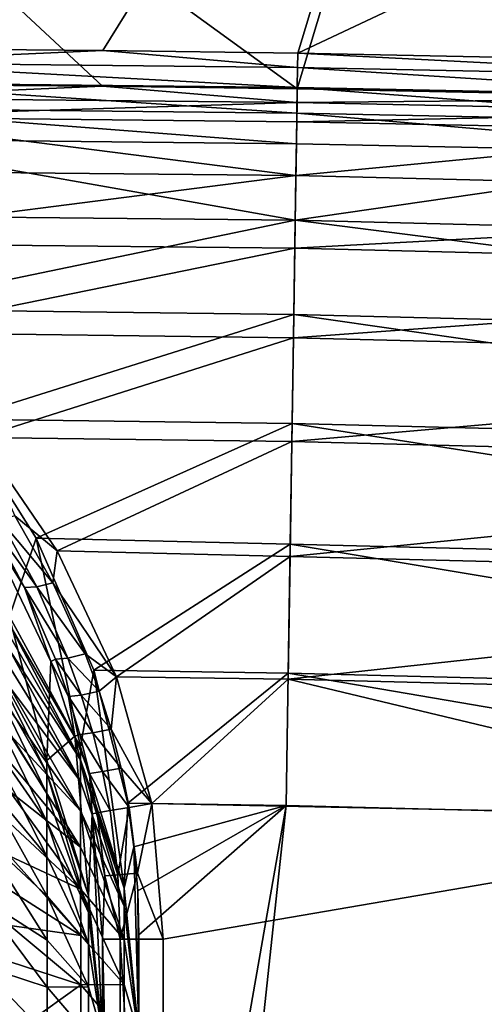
# Model space of a CAD drawing. Header units: metres. Extents: x 0 to 1050, y 0 to 700.
# Tile 40 of 50: x 563 to 601, y 511 to 592. Entities that reach past the tile are written whole.
import ezdxf

# ---------------------------------------------------------------- set-up
doc = ezdxf.new("R2010")
doc.units = ezdxf.units.M

msp = doc.modelspace()

# ---------------------------------------------------------------- linework, layer by layer
at = {"layer": 'None'}
for points in [[(514.411804, 641.046204, -11.263518), (601.479187, 640.329224, -11.263518), (509.75943, 589.953064, -300.939819)], [(601.479187, 640.329224, -11.263518), (547.930542, 589.915894, -300.93985), (509.75943, 589.953064, -300.939819)], [(570.032959, 589.725769, -300.93985), (547.930542, 589.915894, -300.93985), (601.479187, 640.329224, -11.263518)], [(586.102112, 589.509827, -300.93985), (570.032959, 589.725769, -300.93985), (601.479187, 640.329224, -11.263518)], [(601.479187, 640.329224, -11.263518), (688.490479, 637.718567, -11.263518), (586.102112, 589.509827, -300.93985)], [(601.48645, 637.81134, -8.263518), (514.371277, 638.528809, -8.263518), (586.056335, 586.555786, -300.418884)], [(586.056335, 586.555786, -300.418884), (514.371277, 638.528809, -8.263518), (569.999268, 586.771545, -300.418884)], [(514.371277, 638.528809, -8.263518), (547.913391, 586.961548, -300.418884), (569.999268, 586.771545, -300.418884)], [(624.193665, 585.781433, -300.418884), (601.48645, 637.81134, -8.263518), (586.056335, 586.555786, -300.418884)], [(688.490479, 637.718567, -11.263518), (624.268066, 588.734863, -300.93985), (586.102112, 589.509827, -300.93985)], [(547.923462, 588.729004, -306.285034), (547.930542, 589.915894, -300.93985), (570.032959, 589.725769, -300.93985)], [(547.923462, 588.729004, -306.285034), (570.032959, 589.725769, -300.93985), (586.08374, 588.323059, -306.285034)], [(570.032959, 589.725769, -300.93985), (586.102112, 589.509827, -300.93985), (586.08374, 588.323059, -306.285034)], [(586.08374, 588.323059, -306.285034), (586.102112, 589.509827, -300.93985), (624.23822, 587.54834, -306.285034)], [(586.102112, 589.509827, -300.93985), (624.268066, 588.734863, -300.93985), (624.23822, 587.54834, -306.285034)], [(547.913879, 587.075623, -311.526459), (547.923462, 588.729004, -306.285034), (586.058167, 586.669861, -311.526459)], [(547.923462, 588.729004, -306.285034), (586.08374, 588.323059, -306.285034), (586.058167, 586.669861, -311.526459)], [(586.058167, 586.669861, -311.526459), (586.08374, 588.323059, -306.285034), (624.196655, 585.895447, -311.526459)], [(586.08374, 588.323059, -306.285034), (624.23822, 587.54834, -306.285034), (624.196655, 585.895447, -311.526459)], [(547.901611, 584.972046, -316.61319), (547.913879, 587.075623, -311.526459), (586.025635, 584.566467, -316.61319)], [(547.913879, 587.075623, -311.526459), (586.058167, 586.669861, -311.526459), (586.025635, 584.566467, -316.61319)], [(569.999268, 586.771545, -300.418884), (547.913391, 586.961548, -300.418884), (547.906616, 585.831177, -305.509399)], [(569.999268, 586.771545, -300.418884), (547.906616, 585.831177, -305.509399), (586.03894, 585.425537, -305.509399)], [(586.056335, 586.555786, -300.418884), (569.999268, 586.771545, -300.418884), (586.03894, 585.425537, -305.509399)], [(586.025635, 584.566467, -316.61319), (586.058167, 586.669861, -311.526459), (624.143799, 583.792542, -316.61319)], [(586.056335, 586.555786, -300.418884), (586.03894, 585.425537, -305.509399), (624.193665, 585.781433, -300.418884)], [(586.058167, 586.669861, -311.526459), (624.196655, 585.895447, -311.526459), (624.143799, 583.792542, -316.61319)], [(586.03894, 585.425537, -305.509399), (547.906616, 585.831177, -305.509399), (547.897461, 584.256592, -310.501099)], [(586.014587, 583.851135, -310.501099), (586.03894, 585.425537, -305.509399), (547.897461, 584.256592, -310.501099)], [(586.03894, 585.425537, -305.509399), (586.014587, 583.851135, -310.501099), (624.165405, 584.651367, -305.509399)], [(586.03894, 585.425537, -305.509399), (624.165405, 584.651367, -305.509399), (624.193665, 585.781433, -300.418884)], [(585.986389, 582.028442, -321.49826), (547.886902, 582.433716, -321.49826), (547.901611, 584.972046, -316.61319)], [(586.025635, 584.566467, -316.61319), (585.986389, 582.028442, -321.49826), (547.901611, 584.972046, -316.61319)], [(624.080017, 581.255005, -321.49826), (585.986389, 582.028442, -321.49826), (586.025635, 584.566467, -316.61319)], [(586.014587, 583.851135, -310.501099), (624.125793, 583.077332, -310.501099), (624.165405, 584.651367, -305.509399)], [(624.143799, 583.792542, -316.61319), (624.080017, 581.255005, -321.49826), (586.025635, 584.566467, -316.61319)], [(547.897461, 584.256592, -310.501099), (532.069214, 579.94043, -319.920837), (585.946167, 579.430969, -319.997803)], [(585.946167, 579.430969, -319.997803), (586.014587, 583.851135, -310.501099), (547.897461, 584.256592, -310.501099)], [(624.125793, 583.077332, -310.501099), (586.014587, 583.851135, -310.501099), (585.946167, 579.430969, -319.997803)], [(662.073853, 577.517151, -319.997803), (624.125793, 583.077332, -310.501099), (585.946167, 579.430969, -319.997803)], [(541.511536, 576.164368, -330.497284), (547.886902, 582.433716, -321.49826), (585.888855, 575.726074, -330.497833)], [(585.888855, 575.726074, -330.497833), (547.886902, 582.433716, -321.49826), (585.986389, 582.028442, -321.49826)], [(624.080017, 581.255005, -321.49826), (585.888855, 575.726074, -330.497833), (585.986389, 582.028442, -321.49826)], [(661.944946, 573.814087, -330.497833), (585.888855, 575.726074, -330.497833), (624.080017, 581.255005, -321.49826)], [(532.069214, 579.94043, -319.920837), (542.501587, 573.862549, -328.568268), (585.946167, 579.430969, -319.997803)], [(585.946167, 579.430969, -319.997803), (542.501587, 573.862549, -328.568268), (585.853333, 573.429016, -328.568634)], [(662.073853, 577.517151, -319.997803), (585.946167, 579.430969, -319.997803), (585.853333, 573.429016, -328.568634)], [(661.865051, 571.518127, -328.568634), (662.073853, 577.517151, -319.997803), (585.853333, 573.429016, -328.568634)], [(550.504028, 568.407166, -338.214813), (541.511536, 576.164368, -330.497284), (585.888855, 575.726074, -330.497833)], [(585.888855, 575.726074, -330.497833), (585.768799, 567.965149, -338.260803), (550.504028, 568.407166, -338.214813)], [(661.674927, 566.056946, -338.260803), (585.768799, 567.965149, -338.260803), (585.888855, 575.726074, -330.497833)], [(661.944946, 573.814087, -330.497833), (661.674927, 566.056946, -338.260803), (585.888855, 575.726074, -330.497833)], [(542.501587, 573.862549, -328.568268), (551.776794, 566.467712, -335.918854), (585.853333, 573.429016, -328.568634)], [(585.853333, 573.429016, -328.568634), (551.776794, 566.467712, -335.918854), (585.738953, 566.037964, -335.961853)], [(661.865051, 571.518127, -328.568634), (585.853333, 573.429016, -328.568634), (585.738953, 566.037964, -335.961853)], [(661.607849, 564.130737, -335.961853), (661.865051, 571.518127, -328.568634), (585.738953, 566.037964, -335.961853)], [(585.768799, 567.965149, -338.260803), (558.334351, 559.324097, -344.544434), (550.504028, 568.407166, -338.214813)], [(585.768799, 567.965149, -338.260803), (585.6297, 558.973328, -344.556732), (558.334351, 559.324097, -344.544434)], [(661.362061, 557.069519, -344.556732), (585.6297, 558.973328, -344.556732), (585.768799, 567.965149, -338.260803)], [(661.674927, 566.056946, -338.260803), (661.362061, 557.069519, -344.556732), (585.768799, 567.965149, -338.260803)], [(551.776794, 566.467712, -335.918854), (559.853455, 557.810974, -341.946442), (585.738953, 566.037964, -335.961853)], [(585.738953, 566.037964, -335.961853), (559.853455, 557.810974, -341.946442), (585.606506, 557.474792, -341.957977)], [(661.607849, 564.130737, -335.961853), (585.738953, 566.037964, -335.961853), (585.606506, 557.474792, -341.957977)], [(661.309875, 555.571655, -341.957977), (661.607849, 564.130737, -335.961853), (585.606506, 557.474792, -341.957977)], [(585.6297, 558.973328, -344.556732), (564.535217, 549.515442, -349.116974), (558.334351, 559.324097, -344.544434)], [(562.332397, 543.057556, -406.090912), (558.334351, 559.324097, -344.544434), (564.535217, 549.515442, -349.116974)], [(585.6297, 558.973328, -344.556732), (585.475647, 549.017212, -349.201324), (564.535217, 549.515442, -349.116974)], [(661.015625, 547.118164, -349.201324), (585.475647, 549.017212, -349.201324), (585.6297, 558.973328, -344.556732)], [(661.362061, 557.069519, -344.556732), (661.015625, 547.118164, -349.201324), (585.6297, 558.973328, -344.556732)], [(559.853455, 557.810974, -341.946442), (566.254333, 548.462463, -346.30127), (585.606506, 557.474792, -341.957977)], [(566.254333, 548.462463, -346.30127), (559.853455, 557.810974, -341.946442), (562.768555, 551.353149, -345.43634)], [(585.606506, 557.474792, -341.957977), (566.254333, 548.462463, -346.30127), (585.459839, 547.993103, -346.381561)], [(661.309875, 555.571655, -341.957977), (585.606506, 557.474792, -341.957977), (585.459839, 547.993103, -346.381561)], [(660.97998, 546.094604, -346.381561), (661.309875, 555.571655, -341.957977), (585.459839, 547.993103, -346.381561)], [(561.553284, 551.023865, -346.360291), (565.895874, 545.842834, -347.495422), (562.768555, 551.353149, -345.43634)], [(565.895874, 545.842834, -347.495422), (566.254333, 548.462463, -346.30127), (562.768555, 551.353149, -345.43634)], [(565.410828, 531.178833, -403.996368), (560.277954, 550.712036, -349.247467), (559.836975, 541.417664, -405.801758)], [(560.277954, 550.712036, -349.247467), (563.565918, 545.445374, -349.795959), (560.590149, 550.980286, -347.588867)], [(565.724182, 539.34314, -353.262299), (560.277954, 550.712036, -349.247467), (565.410828, 531.178833, -403.996368)], [(560.277954, 550.712036, -349.247467), (565.724182, 539.34314, -353.262299), (563.565918, 545.445374, -349.795959)], [(564.572327, 545.506042, -348.461212), (561.553284, 551.023865, -346.360291), (560.590149, 550.980286, -347.588867)], [(560.590149, 550.980286, -347.588867), (563.565918, 545.445374, -349.795959), (564.572327, 545.506042, -348.461212)], [(565.895874, 545.842834, -347.495422), (561.553284, 551.023865, -346.360291), (564.572327, 545.506042, -348.461212)], [(568.181396, 532.312012, -404.196167), (562.332397, 543.057556, -406.090912), (564.535217, 549.515442, -349.116974)], [(585.475647, 549.017212, -349.201324), (569.281189, 538.624023, -352.043488), (564.535217, 549.515442, -349.116974)], [(568.181396, 532.312012, -404.196167), (564.535217, 549.515442, -349.116974), (569.281189, 538.624023, -352.043488)], [(585.475647, 549.017212, -349.201324), (585.311279, 538.39209, -352.041168), (569.281189, 538.624023, -352.043488)], [(660.645935, 536.49823, -352.041168), (585.311279, 538.39209, -352.041168), (585.475647, 549.017212, -349.201324)], [(661.015625, 547.118164, -349.201324), (660.645935, 536.49823, -352.041168), (585.475647, 549.017212, -349.201324)], [(571.157227, 538.084045, -349.088684), (566.254333, 548.462463, -346.30127), (565.895874, 545.842834, -347.495422)], [(566.254333, 548.462463, -346.30127), (571.157227, 538.084045, -349.088684), (585.459839, 547.993103, -346.381561)], [(585.459839, 547.993103, -346.381561), (571.157227, 538.084045, -349.088684), (585.303284, 537.87439, -349.086456)], [(660.97998, 546.094604, -346.381561), (585.459839, 547.993103, -346.381561), (585.303284, 537.87439, -349.086456)], [(568.573608, 539.963074, -349.056427), (565.895874, 545.842834, -347.495422), (564.572327, 545.506042, -348.461212)], [(568.573608, 539.963074, -349.056427), (571.157227, 538.084045, -349.088684), (565.895874, 545.842834, -347.495422)], [(660.627869, 535.980774, -349.086456), (660.97998, 546.094604, -346.381561), (585.303284, 537.87439, -349.086456)], [(563.565918, 545.445374, -349.795959), (567.148499, 539.632324, -350.056), (564.572327, 545.506042, -348.461212)], [(565.724182, 539.34314, -353.262299), (566.108887, 539.543884, -351.488037), (563.565918, 545.445374, -349.795959)], [(563.565918, 545.445374, -349.795959), (566.108887, 539.543884, -351.488037), (567.148499, 539.632324, -350.056)], [(564.572327, 545.506042, -348.461212), (567.148499, 539.632324, -350.056), (568.573608, 539.963074, -349.056427)], [(562.332397, 543.057556, -406.090912), (568.181396, 532.312012, -404.196167), (562.328247, 542.400452, -409.070099)], [(568.181396, 532.312012, -404.196167), (568.182434, 531.223816, -408.251923), (562.328247, 542.400452, -409.070099)], [(562.328247, 542.400452, -409.070099), (568.182434, 531.223816, -408.251923), (562.329529, 541.4823, -411.979584)], [(559.837646, 539.912415, -411.409119), (565.411804, 530.142395, -407.858978), (559.836975, 541.417664, -405.801758)], [(565.411804, 530.142395, -407.858978), (565.410828, 531.178833, -403.996368), (559.836975, 541.417664, -405.801758)], [(568.182434, 531.223816, -408.251923), (562.331238, 540.314026, -414.799164), (562.329529, 541.4823, -411.979584)], [(559.841248, 537.455505, -416.67511), (565.413452, 528.449768, -411.486237), (559.837646, 539.912415, -411.409119)], [(565.413452, 528.449768, -411.486237), (565.411804, 530.142395, -407.858978), (559.837646, 539.912415, -411.409119)], [(562.331238, 540.314026, -414.799164), (568.184143, 529.446533, -412.060547), (562.333313, 538.902588, -417.50885)], [(568.182434, 531.223816, -408.251923), (568.184143, 529.446533, -412.060547), (562.331238, 540.314026, -414.799164)], [(567.148499, 539.632324, -350.056), (569.715149, 536.898376, -349.625244), (568.573608, 539.963074, -349.056427)], [(568.573608, 539.963074, -349.056427), (569.715149, 536.898376, -349.625244), (571.157227, 538.084045, -349.088684)], [(567.723572, 533.178223, -354.398346), (565.724182, 539.34314, -353.262299), (565.410828, 531.178833, -403.996368)], [(566.108887, 539.543884, -351.488037), (565.724182, 539.34314, -353.262299), (567.191345, 536.469727, -352.114105)], [(565.724182, 539.34314, -353.262299), (567.723572, 533.178223, -354.398346), (567.191345, 536.469727, -352.114105)], [(566.108887, 539.543884, -351.488037), (568.243835, 536.576721, -350.638855), (567.148499, 539.632324, -350.056)], [(566.108887, 539.543884, -351.488037), (567.191345, 536.469727, -352.114105), (568.243835, 536.576721, -350.638855)], [(567.148499, 539.632324, -350.056), (568.243835, 536.576721, -350.638855), (569.715149, 536.898376, -349.625244)], [(562.333313, 538.902588, -417.50885), (568.184143, 529.446533, -412.060547), (562.335693, 537.256165, -420.088531)], [(571.783569, 520.647522, -402.139404), (568.181396, 532.312012, -404.196167), (569.281189, 538.624023, -352.043488)], [(585.311279, 538.39209, -352.041168), (572.086853, 527.654419, -353), (569.281189, 538.624023, -352.043488)], [(569.281189, 538.624023, -352.043488), (572.086853, 527.654419, -353), (571.783569, 520.647522, -402.139404)], [(585.311279, 538.39209, -352.041168), (585.142395, 527.474365, -353), (572.086853, 527.654419, -353)], [(660.26593, 525.585693, -353), (585.142395, 527.474365, -353), (585.311279, 538.39209, -352.041168)], [(660.645935, 536.49823, -352.041168), (660.26593, 525.585693, -353), (585.311279, 538.39209, -352.041168)], [(569.715149, 536.898376, -349.625244), (570.707947, 533.760742, -350.038177), (571.157227, 538.084045, -349.088684)], [(571.157227, 538.084045, -349.088684), (570.707947, 533.760742, -350.038177), (574.060608, 527.630005, -350)], [(571.157227, 538.084045, -349.088684), (574.060608, 527.630005, -350), (585.303284, 537.87439, -349.086456)], [(585.303284, 537.87439, -349.086456), (574.060608, 527.630005, -350), (633.180054, 526.434265, -350)], [(585.303284, 537.87439, -349.086456), (633.180054, 526.434265, -350), (660.627869, 535.980774, -349.086456)], [(559.84613, 534.109009, -421.445984), (565.41571, 526.144348, -414.772278), (559.841248, 537.455505, -416.67511)], [(565.41571, 526.144348, -414.772278), (565.413452, 528.449768, -411.486237), (559.841248, 537.455505, -416.67511)], [(568.184143, 529.446533, -412.060547), (568.186462, 527.025879, -415.510895), (562.335693, 537.256165, -420.088531)], [(568.186462, 527.025879, -415.510895), (562.338379, 535.388733, -422.51828), (562.335693, 537.256165, -420.088531)], [(568.243835, 536.576721, -350.638855), (570.707947, 533.760742, -350.038177), (569.715149, 536.898376, -349.625244)], [(567.191345, 536.469727, -352.114105), (569.19458, 533.452942, -351.064087), (568.243835, 536.576721, -350.638855)], [(567.191345, 536.469727, -352.114105), (567.723572, 533.178223, -354.398346), (568.131653, 533.32373, -352.577667)], [(567.191345, 536.469727, -352.114105), (568.131653, 533.32373, -352.577667), (569.19458, 533.452942, -351.064087)], [(569.19458, 533.452942, -351.064087), (570.707947, 533.760742, -350.038177), (568.243835, 536.576721, -350.638855)], [(562.338379, 535.388733, -422.51828), (568.186462, 527.025879, -415.510895), (562.341431, 533.315674, -424.77829)], [(559.852112, 529.979065, -425.570129), (565.418457, 523.299255, -417.612671), (559.84613, 534.109009, -421.445984)], [(565.418457, 523.299255, -417.612671), (565.41571, 526.144348, -414.772278), (559.84613, 534.109009, -421.445984)], [(568.131653, 533.32373, -352.577667), (569.989624, 530.271729, -351.322052), (569.19458, 533.452942, -351.064087)], [(571.539917, 530.560913, -350.2854), (570.707947, 533.760742, -350.038177), (569.19458, 533.452942, -351.064087)], [(569.989624, 530.271729, -351.322052), (571.539917, 530.560913, -350.2854), (569.19458, 533.452942, -351.064087)], [(570.707947, 533.760742, -350.038177), (571.539917, 530.560913, -350.2854), (574.060608, 527.630005, -350)], [(562.341431, 533.315674, -424.77829), (568.189392, 524.038513, -418.493317), (562.344727, 531.052246, -426.848633)], [(562.341431, 533.315674, -424.77829), (568.186462, 527.025879, -415.510895), (568.189392, 524.038513, -418.493317)], [(567.723572, 533.178223, -354.398346), (565.410828, 531.178833, -403.996368), (568.846069, 520.047363, -402.033569)], [(567.723572, 533.178223, -354.398346), (568.918518, 530.116699, -352.868134), (568.131653, 533.32373, -352.577667)], [(569.132874, 526.795898, -354.852936), (567.723572, 533.178223, -354.398346), (568.846069, 520.047363, -402.033569)], [(567.723572, 533.178223, -354.398346), (569.132874, 526.795898, -354.852936), (568.918518, 530.116699, -352.868134)], [(568.131653, 533.32373, -352.577667), (568.918518, 530.116699, -352.868134), (569.989624, 530.271729, -351.322052)], [(568.181396, 532.312012, -404.196167), (571.783569, 520.647522, -402.139404), (568.182434, 531.223816, -408.251923)], [(562.344727, 531.052246, -426.848633), (568.189392, 524.038513, -418.493317), (562.348267, 528.615051, -428.710876)], [(568.846069, 520.047363, -402.033569), (565.410828, 531.178833, -403.996368), (565.411804, 530.142395, -407.858978)], [(571.783569, 520.647522, -402.139404), (571.78064, 519.164307, -406.136169), (568.182434, 531.223816, -408.251923)], [(568.182434, 531.223816, -408.251923), (571.78064, 519.164307, -406.136169), (568.184143, 529.446533, -412.060547)], [(569.989624, 530.271729, -351.322052), (568.918518, 530.116699, -352.868134), (570.626282, 527.048706, -351.412842)], [(571.539917, 530.560913, -350.2854), (569.989624, 530.271729, -351.322052), (572.207703, 527.316406, -350.366608)], [(572.207703, 527.316406, -350.366608), (569.989624, 530.271729, -351.322052), (570.626282, 527.048706, -351.412842)], [(574.060608, 527.630005, -350), (571.539917, 530.560913, -350.2854), (572.207703, 527.316406, -350.366608)], [(559.85907, 525.191345, -428.906769), (565.421631, 520.001282, -419.910492), (559.852112, 529.979065, -425.570129)], [(565.421631, 520.001282, -419.910492), (565.418457, 523.299255, -417.612671), (559.852112, 529.979065, -425.570129)], [(568.838684, 518.657166, -405.843964), (568.846069, 520.047363, -402.033569), (565.411804, 530.142395, -407.858978)], [(568.838684, 518.657166, -405.843964), (565.411804, 530.142395, -407.858978), (565.413452, 528.449768, -411.486237)], [(571.78064, 519.164307, -406.136169), (568.186462, 527.025879, -415.510895), (568.184143, 529.446533, -412.060547)], [(570.626282, 527.048706, -351.412842), (568.918518, 530.116699, -352.868134), (569.548706, 526.866272, -352.985229)], [(568.918518, 530.116699, -352.868134), (569.132874, 526.795898, -354.852936), (569.548706, 526.866272, -352.985229)], [(568.189392, 524.038513, -418.493317), (568.192749, 520.575562, -420.906036), (562.348267, 528.615051, -428.710876)], [(562.348267, 528.615051, -428.710876), (568.192749, 520.575562, -420.906036), (562.35199, 526.025208, -430.352112)], [(565.41571, 526.144348, -414.772278), (568.838684, 518.657166, -405.843964), (565.413452, 528.449768, -411.486237)], [(568.186462, 527.025879, -415.510895), (571.781982, 516.412659, -409.408844), (568.189392, 524.038513, -418.493317)], [(571.78064, 519.164307, -406.136169), (571.781982, 516.412659, -409.408844), (568.186462, 527.025879, -415.510895)], [(570.626282, 527.048706, -351.412842), (569.548706, 526.866272, -352.985229), (571.267578, 521.766052, -351.438477)], [(572.207703, 527.316406, -350.366608), (570.626282, 527.048706, -351.412842), (571.267578, 521.766052, -351.438477)], [(571.267578, 521.766052, -351.438477), (572.874878, 521.901062, -350.373566), (572.207703, 527.316406, -350.366608)], [(572.086853, 527.654419, -353), (572.593628, 524.056458, -353), (571.783569, 520.647522, -402.139404)], [(572.593628, 524.056458, -353), (572.086853, 527.654419, -353), (585.142395, 527.474365, -353)], [(572.874878, 521.901062, -350.373566), (574.060608, 527.630005, -350), (572.207703, 527.316406, -350.366608)], [(585.142395, 527.474365, -353), (572.898315, 520.435059, -353), (572.593628, 524.056458, -353)], [(575, 516.44928, -350), (574.060608, 527.630005, -350), (572.874878, 521.901062, -350.373566)], [(573, 516.801941, -353), (572.898315, 520.435059, -353), (585.142395, 527.474365, -353)], [(573, 458.170349, -353), (585.142395, 527.474365, -353), (577.041687, 451.826202, -353)], [(573, 458.170349, -353), (573, 516.801941, -353), (585.142395, 527.474365, -353)], [(574.060608, 527.630005, -350), (575, 516.44928, -350), (633.180054, 526.434265, -350)], [(585.142395, 527.474365, -353), (660.26593, 525.585693, -353), (577.041687, 451.826202, -353)], [(565.418457, 523.299255, -417.612671), (568.839966, 516.03656, -408.960815), (565.41571, 526.144348, -414.772278)], [(568.839966, 516.03656, -408.960815), (568.838684, 518.657166, -405.843964), (565.41571, 526.144348, -414.772278)], [(569.132874, 526.795898, -354.852936), (568.846069, 520.047363, -402.033569), (570, 508.514526, -400)], [(569.548706, 526.866272, -352.985229), (569.132874, 526.795898, -354.852936), (570.1828, 521.674866, -353.035553)], [(570, 516.44928, -355), (569.132874, 526.795898, -354.852936), (570, 508.514526, -400)], [(569.132874, 526.795898, -354.852936), (570, 516.44928, -355), (570.1828, 521.674866, -353.035553)], [(571.267578, 521.766052, -351.438477), (569.548706, 526.866272, -352.985229), (570.1828, 521.674866, -353.035553)], [(575, 516.44928, -350), (575, 458.170349, -350), (633.180054, 526.434265, -350)], [(633.180054, 526.434265, -350), (575, 458.170349, -350), (577.886902, 453.638824, -350)], [(633.180054, 526.434265, -350), (577.886902, 453.638824, -350), (693.244019, 399.846924, -350)], [(568.192749, 520.575562, -420.906036), (562.355957, 523.304932, -431.760864), (562.35199, 526.025208, -430.352112)], [(577.041687, 451.826202, -353), (660.26593, 525.585693, -353), (692.398743, 398.034302, -353)], [(559.86676, 519.906982, -431.357788), (565.425171, 516.361267, -421.598145), (559.85907, 525.191345, -428.906769)], [(565.425171, 516.361267, -421.598145), (565.421631, 520.001282, -419.910492), (559.85907, 525.191345, -428.906769)], [(568.189392, 524.038513, -418.493317), (571.781982, 516.412659, -409.408844), (568.192749, 520.575562, -420.906036)], [(571.783569, 520.647522, -402.139404), (572.593628, 524.056458, -353), (573, 508.514526, -400)], [(572.593628, 524.056458, -353), (572.898315, 520.435059, -353), (573, 508.514526, -400)], [(562.355957, 523.304932, -431.760864), (568.196411, 516.753601, -422.67804), (562.360107, 520.476624, -432.925659)], [(568.192749, 520.575562, -420.906036), (568.196411, 516.753601, -422.67804), (562.355957, 523.304932, -431.760864)], [(568.839966, 516.03656, -408.960815), (565.418457, 523.299255, -417.612671), (565.421631, 520.001282, -419.910492)], [(570, 516.44928, -355), (571.464478, 516.44928, -351.464478), (570.1828, 521.674866, -353.035553)], [(570.1828, 521.674866, -353.035553), (571.464478, 516.44928, -351.464478), (571.267578, 521.766052, -351.438477)], [(571.464478, 516.44928, -351.464478), (572.874878, 521.901062, -350.373566), (571.267578, 521.766052, -351.438477)], [(571.464478, 516.44928, -351.464478), (575, 516.44928, -350), (572.874878, 521.901062, -350.373566)], [(562.360107, 520.476624, -432.925659), (568.196411, 516.753601, -422.67804), (562.364319, 517.562256, -433.836395)], [(571.781982, 516.412659, -409.408844), (571.783813, 512.706177, -411.537598), (568.192749, 520.575562, -420.906036)], [(568.192749, 520.575562, -420.906036), (571.783813, 512.706177, -411.537598), (568.196411, 516.753601, -422.67804)], [(571.783569, 520.647522, -402.139404), (573, 508.514526, -400), (571.78064, 519.164307, -406.136169)], [(573, 508.514526, -400), (572.898315, 520.435059, -353), (573, 516.801941, -353)], [(559.874878, 514.294067, -432.846313), (565.428894, 512.495178, -422.622772), (559.86676, 519.906982, -431.357788)], [(565.428894, 512.495178, -422.622772), (565.425171, 516.361267, -421.598145), (559.86676, 519.906982, -431.357788)], [(568.841736, 512.506592, -410.98819), (565.421631, 520.001282, -419.910492), (565.425171, 516.361267, -421.598145)], [(568.841736, 512.506592, -410.98819), (568.839966, 516.03656, -408.960815), (565.421631, 520.001282, -419.910492)], [(570, 508.514526, -400), (568.846069, 520.047363, -402.033569), (568.838684, 518.657166, -405.843964)], [(573, 508.514526, -400), (571.781982, 516.412659, -409.408844), (571.78064, 519.164307, -406.136169)], [(568.839966, 516.03656, -408.960815), (570, 508.514526, -400), (568.838684, 518.657166, -405.843964)], [(568.200378, 512.694214, -423.753906), (562.368652, 514.583008, -434.488647), (562.364319, 517.562256, -433.836395)], [(562.364319, 517.562256, -433.836395), (568.196411, 516.753601, -422.67804), (568.200378, 512.694214, -423.753906)], [(565.428894, 512.495178, -422.622772), (568.841736, 512.506592, -410.98819), (565.425171, 516.361267, -421.598145)], [(568.196411, 516.753601, -422.67804), (571.783813, 512.706177, -411.537598), (568.200378, 512.694214, -423.753906)], [(571.464478, 516.44928, -351.464478), (570, 516.44928, -355), (571.464478, 458.170349, -351.464478)], [(570, 516.44928, -355), (570, 458.170349, -355), (571.464478, 458.170349, -351.464478)], [(570, 508.514526, -400), (570, 447.447815, -364.484589), (570, 516.44928, -355)], [(570, 447.447815, -364.484589), (570, 450.753113, -362.958344), (570, 516.44928, -355)], [(570, 516.44928, -355), (570, 450.753113, -362.958344), (570, 453.601593, -360.684631)], [(570, 453.601593, -360.684631), (570, 458.170349, -355), (570, 516.44928, -355)], [(575, 516.44928, -350), (571.464478, 516.44928, -351.464478), (575, 458.170349, -350)], [(571.464478, 516.44928, -351.464478), (571.464478, 458.170349, -351.464478), (575, 458.170349, -350)], [(571.781982, 516.412659, -409.408844), (573, 508.514526, -400), (571.783813, 512.706177, -411.537598)], [(573, 516.801941, -353), (573, 458.170349, -363), (573, 508.514526, -400)], [(573, 516.801941, -353), (573, 458.170349, -353), (573, 458.170349, -363)], [(570, 508.514526, -400), (568.839966, 516.03656, -408.960815), (568.841736, 512.506592, -410.98819)], [(559.888184, 508.514526, -433.334229), (565.4328, 508.514526, -422.960999), (559.874878, 514.294067, -432.846313)], [(565.4328, 508.514526, -422.960999), (565.428894, 512.495178, -422.622772), (559.874878, 514.294067, -432.846313)], [(562.379028, 508.514526, -435.006287), (562.368652, 514.583008, -434.488647), (568.200378, 512.694214, -423.753906)], [(568.204407, 508.514526, -424.10907), (562.379028, 508.514526, -435.006287), (568.200378, 512.694214, -423.753906)], [(568.847107, 508.514526, -411.705414), (568.841736, 512.506592, -410.98819), (565.428894, 512.495178, -422.622772)], [(565.4328, 508.514526, -422.960999), (568.847107, 508.514526, -411.705414), (565.428894, 512.495178, -422.622772)], [(568.200378, 512.694214, -423.753906), (571.783813, 512.706177, -411.537598), (571.794189, 508.514526, -412.266937)], [(568.204407, 508.514526, -424.10907), (568.200378, 512.694214, -423.753906), (571.794189, 508.514526, -412.266937)], [(568.847107, 508.514526, -411.705414), (570, 508.514526, -400), (568.841736, 512.506592, -410.98819)], [(571.794189, 508.514526, -412.266937), (571.783813, 512.706177, -411.537598), (573, 508.514526, -400)]]:
    msp.add_3dface(points, dxfattribs=at)

doc.saveas('drawing.dxf')
